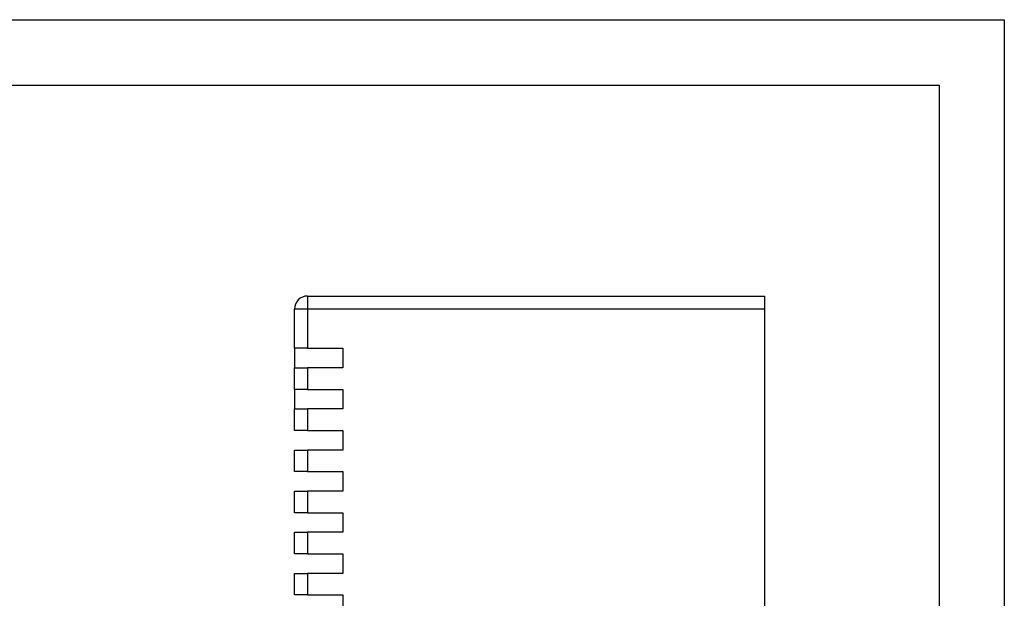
# Model space of a CAD drawing. Header units: millimetres. Extents: x 1578 to 1793, y 2179 to 2535.
# Tile 19 of 19: x 1718 to 1793, y 2491 to 2535. Entities that reach past the tile are written whole.
import ezdxf

# ---------------------------------------------------------------- set-up
doc = ezdxf.new("R2010")
doc.units = ezdxf.units.MM

msp = doc.modelspace()

# ---------------------------------------------------------------- linework, layer by layer
at = {"color": 7, "linetype": 'Continuous', "lineweight": 25}
for p, q in [((1739.649, 2514.136), (1739.649, 2513.136)), ((1739.649, 2514.136), (1774.649, 2514.136)), ((1774.649, 2514.136), (1774.649, 2513.136)), ((1738.649, 2510.136), (1738.649, 2513.136)), ((1739.649, 2513.136), (1738.649, 2513.136)), ((1739.649, 2513.136), (1739.649, 2510.136)), ((1774.649, 2513.136), (1739.649, 2513.136)), ((1774.649, 2513.136), (1774.649, 2439.538)), ((1739.649, 2510.136), (1738.649, 2510.136)), ((1738.649, 2510.136), (1738.649, 2508.636)), ((1739.649, 2510.136), (1742.349, 2510.136)), ((1742.349, 2510.136), (1742.349, 2508.636)), ((1738.649, 2506.989), (1738.649, 2508.636)), ((1738.649, 2508.636), (1739.649, 2508.636)), ((1739.649, 2508.636), (1739.649, 2506.989)), ((1742.349, 2508.636), (1739.649, 2508.636)), ((1739.649, 2506.989), (1738.649, 2506.989)), ((1738.649, 2506.989), (1738.649, 2505.489)), ((1739.649, 2506.989), (1742.349, 2506.989)), ((1742.349, 2506.989), (1742.349, 2505.489)), ((1738.649, 2503.841), (1738.649, 2505.489)), ((1738.649, 2505.489), (1739.649, 2505.489)), ((1739.649, 2505.489), (1739.649, 2503.841)), ((1742.349, 2505.489), (1739.649, 2505.489)), ((1739.649, 2503.841), (1738.649, 2503.841)), ((1739.649, 2503.841), (1742.349, 2503.841)), ((1742.349, 2503.841), (1742.349, 2502.341)), ((1738.649, 2500.694), (1738.649, 2502.341)), ((1738.649, 2502.341), (1739.649, 2502.341)), ((1739.649, 2502.341), (1739.649, 2500.694)), ((1742.349, 2502.341), (1739.649, 2502.341)), ((1739.649, 2500.694), (1738.649, 2500.694)), ((1739.649, 2500.694), (1742.349, 2500.694)), ((1742.349, 2500.694), (1742.349, 2499.194)), ((1738.649, 2497.546), (1738.649, 2499.194)), ((1738.649, 2499.194), (1739.649, 2499.194)), ((1739.649, 2499.194), (1739.649, 2497.546)), ((1742.349, 2499.194), (1739.649, 2499.194)), ((1739.649, 2497.546), (1738.649, 2497.546)), ((1739.649, 2497.546), (1742.349, 2497.546)), ((1742.349, 2497.546), (1742.349, 2496.046)), ((1738.649, 2494.399), (1738.649, 2496.046)), ((1738.649, 2496.046), (1739.649, 2496.046)), ((1739.649, 2496.046), (1739.649, 2494.399)), ((1742.349, 2496.046), (1739.649, 2496.046)), ((1739.649, 2494.399), (1738.649, 2494.399)), ((1739.649, 2494.399), (1742.349, 2494.399)), ((1742.349, 2494.399), (1742.349, 2492.899)), ((1738.649, 2491.251), (1738.649, 2492.899)), ((1738.649, 2492.899), (1739.649, 2492.899)), ((1739.649, 2492.899), (1739.649, 2491.251)), ((1742.349, 2492.899), (1739.649, 2492.899)), ((1739.649, 2491.251), (1738.649, 2491.251)), ((1739.649, 2491.251), (1742.349, 2491.251)), ((1742.349, 2491.251), (1742.349, 2489.751))]:
    msp.add_line(p, q, dxfattribs=at)
for points in [[(1793.03, 2178.525), (1578.197, 2178.525), (1578.197, 2535.294), (1793.03, 2535.294)], [(1788.03, 2183.525), (1583.197, 2183.525), (1583.197, 2530.294), (1788.03, 2530.294)]]:
    msp.add_lwpolyline(points, close=True)
msp.add_arc((1739.649, 2513.136), 1, 90, 180, dxfattribs=at)

doc.saveas('drawing.dxf')
